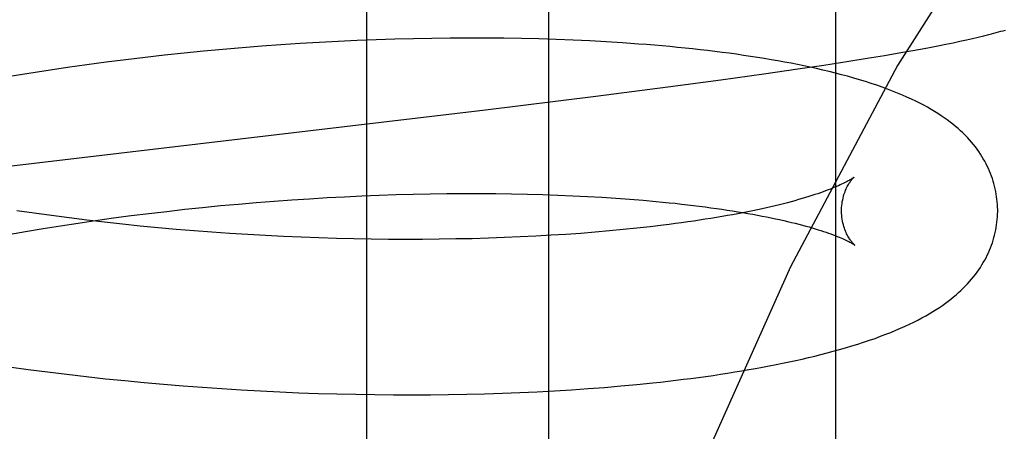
# Model space of a CAD drawing. Header units: inches. Extents: x 0 to 184, y 0 to 119.
# Tile 96 of 116: x 102.8587 to 102.9849, y 44.6312 to 44.6839. Entities that reach past the tile are written whole.
import ezdxf

# ---------------------------------------------------------------- set-up
doc = ezdxf.new("R2010")
doc.units = ezdxf.units.IN
doc.header["$LTSCALE"] = 10.121375
doc.header["$MEASUREMENT"] = 0
doc.linetypes.add('HIDDEN', pattern=[0.2, 0.1, -0.1])
doc.layers.add('DEFAULT_2', color=8, linetype='HIDDEN')

msp = doc.modelspace()

# ---------------------------------------------------------------- linework, layer by layer
at = {"layer": 'DEFAULT_2', "color": 8, "linetype": 'HIDDEN'}
for p, q in [((102.90315, 44.76409), (102.90315, 44.60784)), ((102.92645, 44.76409), (102.92645, 44.60784)), ((102.96321, 44.76409), (102.96321, 44.60784)), ((102.98222, 44.68188), (102.98288, 44.68205)), ((102.89464, 44.68089), (102.89218, 44.68073)), ((102.89709, 44.68103), (102.89464, 44.68089)), ((102.89953, 44.68116), (102.89709, 44.68103)), ((102.90196, 44.68127), (102.89953, 44.68116)), ((102.90437, 44.68137), (102.90196, 44.68127)), ((102.90677, 44.68144), (102.90437, 44.68137)), ((102.90915, 44.6815), (102.90677, 44.68144)), ((102.91151, 44.68155), (102.90915, 44.6815)), ((102.91385, 44.68158), (102.91151, 44.68155)), ((102.91617, 44.68159), (102.91385, 44.68158)), ((102.91847, 44.68158), (102.91617, 44.68159)), ((102.92075, 44.68156), (102.91847, 44.68158)), ((102.923, 44.68153), (102.92075, 44.68156)), ((102.92523, 44.68148), (102.923, 44.68153)), ((102.92743, 44.68141), (102.92523, 44.68148)), ((102.9296, 44.68132), (102.92743, 44.68141)), ((102.93175, 44.68122), (102.9296, 44.68132)), ((102.93386, 44.68111), (102.93175, 44.68122)), ((102.93595, 44.68098), (102.93386, 44.68111)), ((102.97635, 44.68061), (102.97735, 44.68081)), ((102.97735, 44.68081), (102.97829, 44.681)), ((102.97829, 44.681), (102.97917, 44.68118)), ((102.97917, 44.68118), (102.98, 44.68136)), ((102.98, 44.68136), (102.98079, 44.68154)), ((102.98079, 44.68154), (102.98152, 44.68171)), ((102.98152, 44.68171), (102.98222, 44.68188)), ((102.87977, 44.67966), (102.87728, 44.6794)), ((102.88226, 44.67991), (102.87977, 44.67966)), ((102.88475, 44.68014), (102.88226, 44.67991)), ((102.88723, 44.68035), (102.88475, 44.68014)), ((102.88971, 44.68055), (102.88723, 44.68035)), ((102.89218, 44.68073), (102.88971, 44.68055)), ((102.9695, 44.67938), (102.97159, 44.67973)), ((102.97159, 44.67973), (102.9729, 44.67996)), ((102.9729, 44.67996), (102.97413, 44.68019)), ((102.97413, 44.68019), (102.97527, 44.6804)), ((102.97527, 44.6804), (102.97635, 44.68061)), ((102.8698, 44.6785), (102.86732, 44.67817)), ((102.87229, 44.67882), (102.8698, 44.6785)), ((102.87479, 44.67912), (102.87229, 44.67882)), ((102.87728, 44.6794), (102.87479, 44.67912)), ((102.96174, 44.67814), (102.96496, 44.67864)), ((102.96496, 44.67864), (102.96728, 44.67901)), ((102.96728, 44.67901), (102.9695, 44.67938)), ((102.85989, 44.67707), (102.85744, 44.67666)), ((102.86236, 44.67745), (102.85989, 44.67707)), ((102.86484, 44.67782), (102.86236, 44.67745)), ((102.86732, 44.67817), (102.86484, 44.67782)), ((102.94852, 44.67626), (102.95403, 44.67702)), ((102.95403, 44.67702), (102.9584, 44.67765)), ((102.9584, 44.67765), (102.96174, 44.67814)), ((102.94175, 44.67535), (102.94852, 44.67626)), ((102.93253, 44.67417), (102.94175, 44.67535)), ((102.91838, 44.67241), (102.93253, 44.67417)), ((102.88695, 44.66867), (102.91838, 44.67241)), ((102.85406, 44.66478), (102.88695, 44.66867)), ((102.88901, 44.66052), (102.89129, 44.6607)), ((102.89129, 44.6607), (102.89356, 44.66086)), ((102.89356, 44.66086), (102.89582, 44.66101)), ((102.89582, 44.66101), (102.89808, 44.66115)), ((102.89808, 44.66115), (102.90032, 44.66127)), ((102.90032, 44.66127), (102.90255, 44.66137)), ((102.90255, 44.66137), (102.90476, 44.66146)), ((102.90476, 44.66146), (102.90696, 44.66153)), ((102.90696, 44.66153), (102.90914, 44.66159)), ((102.90914, 44.66159), (102.9113, 44.66163)), ((102.9113, 44.66163), (102.91344, 44.66166)), ((102.91344, 44.66166), (102.91555, 44.66168)), ((102.91555, 44.66168), (102.91764, 44.66168)), ((102.91764, 44.66168), (102.91971, 44.66167)), ((102.91971, 44.66167), (102.92174, 44.66164)), ((102.92174, 44.66164), (102.92375, 44.6616)), ((102.92375, 44.6616), (102.92573, 44.66154)), ((102.92573, 44.66154), (102.92767, 44.66148)), ((102.92767, 44.66148), (102.92958, 44.6614)), ((102.92958, 44.6614), (102.93146, 44.6613)), ((102.93146, 44.6613), (102.9333, 44.6612)), ((102.9333, 44.6612), (102.9351, 44.66108)), ((102.9351, 44.66108), (102.93686, 44.66095)), ((102.93686, 44.66095), (102.93858, 44.66081)), ((102.86057, 44.65914), (102.85834, 44.65947)), ((102.87527, 44.65912), (102.87756, 44.65939)), ((102.87756, 44.65939), (102.87985, 44.65965)), ((102.87985, 44.65965), (102.88214, 44.65989)), ((102.88214, 44.65989), (102.88443, 44.66012)), ((102.88443, 44.66012), (102.88672, 44.66033)), ((102.88672, 44.66033), (102.88901, 44.66052)), ((102.8628, 44.65884), (102.86057, 44.65914)), ((102.86506, 44.65854), (102.8628, 44.65884)), ((102.86732, 44.65826), (102.86506, 44.65854)), ((102.86618, 44.65789), (102.86844, 44.65822)), ((102.86959, 44.658), (102.86732, 44.65826)), ((102.86844, 44.65822), (102.87071, 44.65854)), ((102.87071, 44.65854), (102.87299, 44.65884)), ((102.87299, 44.65884), (102.87527, 44.65912)), ((102.85727, 44.65643), (102.85947, 44.65682)), ((102.85947, 44.65682), (102.8617, 44.65719)), ((102.8617, 44.65719), (102.86393, 44.65755)), ((102.86393, 44.65755), (102.86618, 44.65789)), ((102.87187, 44.65774), (102.86959, 44.658)), ((102.87416, 44.65751), (102.87187, 44.65774)), ((102.87645, 44.65729), (102.87416, 44.65751)), ((102.87874, 44.65708), (102.87645, 44.65729)), ((102.88104, 44.65689), (102.87874, 44.65708)), ((102.88334, 44.65672), (102.88104, 44.65689)), ((102.93427, 44.65688), (102.93245, 44.65672)), ((102.93604, 44.65705), (102.93427, 44.65688)), ((102.93778, 44.65722), (102.93604, 44.65705)), ((102.93948, 44.65741), (102.93778, 44.65722)), ((102.94113, 44.65761), (102.93948, 44.65741)), ((102.88563, 44.65656), (102.88334, 44.65672)), ((102.88792, 44.65642), (102.88563, 44.65656)), ((102.89021, 44.65629), (102.88792, 44.65642)), ((102.89249, 44.65617), (102.89021, 44.65629)), ((102.89476, 44.65607), (102.89249, 44.65617)), ((102.89703, 44.65599), (102.89476, 44.65607)), ((102.89928, 44.65592), (102.89703, 44.65599)), ((102.90151, 44.65587), (102.89928, 44.65592)), ((102.90374, 44.65583), (102.90151, 44.65587)), ((102.90594, 44.6558), (102.90374, 44.65583)), ((102.90813, 44.65579), (102.90594, 44.6558)), ((102.9103, 44.6558), (102.90813, 44.65579)), ((102.91245, 44.65581), (102.9103, 44.6558)), ((102.91458, 44.65585), (102.91245, 44.65581)), ((102.91668, 44.65589), (102.91458, 44.65585)), ((102.91876, 44.65595), (102.91668, 44.65589)), ((102.92081, 44.65602), (102.91876, 44.65595)), ((102.92283, 44.65611), (102.92081, 44.65602)), ((102.92482, 44.65621), (102.92283, 44.65611)), ((102.92678, 44.65632), (102.92482, 44.65621)), ((102.9287, 44.65644), (102.92678, 44.65632)), ((102.93059, 44.65657), (102.9287, 44.65644)), ((102.93245, 44.65672), (102.93059, 44.65657)), ((102.85734, 44.63949), (102.85979, 44.63915)), ((102.85979, 44.63915), (102.86226, 44.63883)), ((102.86226, 44.63883), (102.86473, 44.63852)), ((102.86473, 44.63852), (102.86721, 44.63823)), ((102.86721, 44.63823), (102.86969, 44.63795)), ((102.86969, 44.63795), (102.87217, 44.6377)), ((102.87217, 44.6377), (102.87466, 44.63746)), ((102.87466, 44.63746), (102.87715, 44.63724)), ((102.87715, 44.63724), (102.87964, 44.63703)), ((102.87964, 44.63703), (102.88213, 44.63685)), ((102.88213, 44.63685), (102.88461, 44.63668)), ((102.88461, 44.63668), (102.88709, 44.63652)), ((102.92939, 44.63653), (102.93154, 44.63668)), ((102.93154, 44.63668), (102.93365, 44.63684)), ((102.93365, 44.63684), (102.93573, 44.63702)), ((102.93573, 44.63702), (102.93778, 44.63721)), ((102.93778, 44.63721), (102.93981, 44.63742)), ((102.88709, 44.63652), (102.88956, 44.63638)), ((102.88956, 44.63638), (102.89203, 44.63626)), ((102.89203, 44.63626), (102.89448, 44.63616)), ((102.89448, 44.63616), (102.89693, 44.63607)), ((102.89693, 44.63607), (102.89936, 44.636)), ((102.89936, 44.636), (102.90179, 44.63595)), ((102.90179, 44.63595), (102.90419, 44.63591)), ((102.90419, 44.63591), (102.90659, 44.63589)), ((102.90659, 44.63589), (102.90896, 44.63588)), ((102.90896, 44.63588), (102.91132, 44.63589)), ((102.91132, 44.63589), (102.91366, 44.63592)), ((102.91366, 44.63592), (102.91598, 44.63596)), ((102.91598, 44.63596), (102.91827, 44.63602)), ((102.91827, 44.63602), (102.92055, 44.63609)), ((102.92055, 44.63609), (102.9228, 44.63618)), ((102.9228, 44.63618), (102.92502, 44.63628)), ((102.92502, 44.63628), (102.92722, 44.6364)), ((102.92722, 44.6364), (102.92939, 44.63653))]:
    msp.add_line(p, q, dxfattribs=at)
for points in [[(103.07604, 44.76409), (103.06037, 44.76216), (103.04487, 44.75651), (103.02977, 44.74752), (103.01487, 44.73525), (103.00002, 44.71957), (102.98545, 44.70056), (102.97118, 44.67807), (102.95746, 44.65228), (102.94447, 44.6233), (102.93238, 44.59135), (102.92136, 44.55668), (102.91154, 44.51957), (102.90304, 44.48033), (102.89595, 44.43929), (102.89036, 44.39678), (102.88632, 44.35317), (102.88388, 44.30882), (102.88306, 44.26409)], [(102.98288, 44.68205), (102.9832, 44.68213), (102.98352, 44.68221), (102.98382, 44.68229), (102.98412, 44.68237), (102.98442, 44.68246), (102.98471, 44.68254), (102.985, 44.68262)], [(102.98401, 44.65964), (102.984, 44.65993), (102.98398, 44.66026), (102.98396, 44.6606), (102.98392, 44.66094), (102.98388, 44.66127), (102.98383, 44.66161), (102.98377, 44.66194), (102.9837, 44.66228), (102.98362, 44.66261), (102.98353, 44.66294), (102.98343, 44.66326), (102.98333, 44.66359), (102.98322, 44.66391), (102.98309, 44.66423), (102.98296, 44.66455), (102.98282, 44.66487), (102.98267, 44.66519), (102.98252, 44.6655), (102.98235, 44.66581), (102.98217, 44.66612), (102.98199, 44.66643), (102.98179, 44.66673), (102.98159, 44.66704), (102.98137, 44.66734), (102.98115, 44.66764), (102.98091, 44.66794), (102.98066, 44.66825), (102.9804, 44.66854), (102.98013, 44.66884), (102.97984, 44.66914), (102.97955, 44.66943), (102.97924, 44.66972), (102.97893, 44.67), (102.9786, 44.67028), (102.97826, 44.67056), (102.97791, 44.67083), (102.97755, 44.67111), (102.97717, 44.67138), (102.97677, 44.67165), (102.97636, 44.67192), (102.97593, 44.67219), (102.97549, 44.67245), (102.97502, 44.67272), (102.97454, 44.67298), (102.97403, 44.67325), (102.97351, 44.67351), (102.97296, 44.67377), (102.97239, 44.67403), (102.9718, 44.67429), (102.97118, 44.67455), (102.97055, 44.6748), (102.96989, 44.67505), (102.96922, 44.6753), (102.96852, 44.67554), (102.96781, 44.67578), (102.96707, 44.67602), (102.96632, 44.67624), (102.96556, 44.67647), (102.96478, 44.67669), (102.964, 44.6769), (102.96321, 44.6771), (102.96241, 44.6773), (102.96161, 44.67749), (102.96081, 44.67768), (102.96, 44.67785), (102.95918, 44.67803), (102.95836, 44.6782), (102.95753, 44.67836), (102.95668, 44.67852), (102.95583, 44.67867), (102.95497, 44.67882), (102.9541, 44.67897), (102.95322, 44.67911), (102.95234, 44.67925), (102.95144, 44.67938), (102.95054, 44.67951), (102.94962, 44.67964), (102.9487, 44.67976), (102.94777, 44.67987), (102.94683, 44.67999), (102.94589, 44.6801), (102.94493, 44.6802), (102.94397, 44.6803), (102.94299, 44.6804), (102.94201, 44.6805), (102.94102, 44.68059), (102.94002, 44.68067), (102.93902, 44.68075), (102.938, 44.68083), (102.93595, 44.68098)], [(102.9656, 44.66376), (102.96559, 44.66375), (102.96557, 44.66373), (102.96555, 44.66372), (102.96551, 44.66369), (102.96546, 44.66366), (102.96541, 44.66362), (102.96534, 44.66358), (102.96527, 44.66353), (102.96518, 44.66347), (102.96508, 44.66341), (102.96497, 44.66335), (102.96484, 44.66328), (102.96471, 44.66321), (102.96456, 44.66313), (102.96439, 44.66304), (102.96422, 44.66296), (102.96402, 44.66287), (102.96382, 44.66277), (102.9636, 44.66267), (102.96337, 44.66257), (102.96312, 44.66247), (102.96285, 44.66236), (102.96258, 44.66225), (102.96228, 44.66213), (102.96197, 44.66202), (102.96165, 44.6619), (102.96131, 44.66178), (102.96095, 44.66165), (102.96058, 44.66153), (102.9602, 44.66141), (102.9598, 44.66128), (102.95938, 44.66115), (102.95895, 44.66102), (102.9585, 44.66089), (102.95804, 44.66076), (102.95756, 44.66063), (102.95707, 44.6605), (102.95657, 44.66037), (102.95605, 44.66024), (102.95551, 44.66011), (102.95496, 44.65998), (102.95439, 44.65985), (102.95382, 44.65972), (102.95322, 44.65959), (102.95262, 44.65947), (102.95199, 44.65934), (102.95136, 44.65921), (102.95071, 44.65909), (102.95005, 44.65896), (102.94938, 44.65884), (102.94869, 44.65872), (102.94799, 44.6586), (102.94727, 44.65848), (102.94655, 44.65837), (102.94581, 44.65825), (102.94506, 44.65814), (102.9443, 44.65803), (102.94352, 44.65792), (102.94273, 44.65782), (102.94194, 44.65771), (102.94113, 44.65761)], [(102.96401, 44.65939), (102.96401, 44.65963), (102.96402, 44.65989), (102.96404, 44.66015), (102.96407, 44.6604), (102.9641, 44.66064), (102.96415, 44.66087), (102.9642, 44.6611), (102.96425, 44.66132), (102.96431, 44.66153), (102.96438, 44.66172), (102.96445, 44.66191), (102.96452, 44.66209), (102.96459, 44.66225), (102.96466, 44.66241), (102.96473, 44.66256), (102.96481, 44.66269), (102.96488, 44.66282), (102.96495, 44.66294), (102.96502, 44.66305), (102.96509, 44.66315), (102.96515, 44.66324), (102.96521, 44.66332), (102.96527, 44.6634), (102.96533, 44.66347), (102.96538, 44.66353), (102.96542, 44.66358), (102.96547, 44.66363), (102.9655, 44.66366), (102.96554, 44.6637), (102.96556, 44.66372), (102.96558, 44.66374), (102.96559, 44.66375), (102.9656, 44.66376)], [(102.93858, 44.66081), (102.94026, 44.66066), (102.94108, 44.66058), (102.9419, 44.6605), (102.9427, 44.66042), (102.94348, 44.66033), (102.94426, 44.66024), (102.94503, 44.66015), (102.94578, 44.66006), (102.94652, 44.65996), (102.94725, 44.65986), (102.94797, 44.65976), (102.94867, 44.65966), (102.94936, 44.65956), (102.95004, 44.65945), (102.9507, 44.65935), (102.95136, 44.65924), (102.95199, 44.65913), (102.95262, 44.65902), (102.95323, 44.65891), (102.95382, 44.65879), (102.95441, 44.65868), (102.95497, 44.65856), (102.95553, 44.65845), (102.95607, 44.65833), (102.95659, 44.65821), (102.9571, 44.65809), (102.95759, 44.65798), (102.95807, 44.65786), (102.95854, 44.65774), (102.95899, 44.65762), (102.95942, 44.65751), (102.95984, 44.65739), (102.96025, 44.65727), (102.96064, 44.65716), (102.96101, 44.65704), (102.96137, 44.65693), (102.96171, 44.65682), (102.96204, 44.65671), (102.96235, 44.6566), (102.96265, 44.65649), (102.96293, 44.65639), (102.9632, 44.65629), (102.96345, 44.65619), (102.96368, 44.65609), (102.9639, 44.656), (102.96411, 44.65591), (102.9643, 44.65582), (102.96448, 44.65574), (102.96465, 44.65566), (102.9648, 44.65559), (102.96494, 44.65552), (102.96507, 44.65545), (102.96518, 44.65539), (102.96528, 44.65533), (102.96537, 44.65528), (102.96545, 44.65523), (102.96552, 44.65519), (102.96557, 44.65515), (102.96562, 44.65512), (102.96565, 44.6551), (102.96568, 44.65508), (102.96569, 44.65508)], [(102.93981, 44.63742), (102.9408, 44.63752), (102.94179, 44.63764), (102.94277, 44.63775), (102.94375, 44.63787), (102.94471, 44.63799), (102.94567, 44.63812), (102.94661, 44.63825), (102.94755, 44.63838), (102.94848, 44.63852), (102.9494, 44.63866), (102.95032, 44.63881), (102.95122, 44.63896), (102.95212, 44.63911), (102.953, 44.63926), (102.95388, 44.63942), (102.95475, 44.63959), (102.95561, 44.63976), (102.95646, 44.63993), (102.9573, 44.6401), (102.95813, 44.64028), (102.95895, 44.64047), (102.95976, 44.64065), (102.96057, 44.64085), (102.96137, 44.64105), (102.96216, 44.64125), (102.96295, 44.64146), (102.96374, 44.64168), (102.96453, 44.6419), (102.96531, 44.64214), (102.96608, 44.64238), (102.96683, 44.64262), (102.96758, 44.64287), (102.9683, 44.64312), (102.969, 44.64338), (102.96968, 44.64364), (102.97034, 44.64389), (102.97097, 44.64415), (102.97158, 44.64442), (102.97216, 44.64468), (102.97273, 44.64494), (102.97328, 44.64521), (102.9738, 44.64547), (102.9743, 44.64574), (102.97479, 44.64601), (102.97525, 44.64628), (102.9757, 44.64654), (102.97613, 44.64681), (102.97654, 44.64708), (102.97693, 44.64735), (102.97731, 44.64761), (102.97767, 44.64788), (102.97802, 44.64816), (102.97836, 44.64843), (102.97869, 44.64871), (102.979, 44.64898), (102.97931, 44.64926), (102.9796, 44.64955), (102.97989, 44.64983), (102.98016, 44.65012), (102.98042, 44.65041), (102.98067, 44.6507), (102.98092, 44.651), (102.98115, 44.6513), (102.98137, 44.6516), (102.98159, 44.6519), (102.98179, 44.65221), (102.98199, 44.65252), (102.98217, 44.65283), (102.98235, 44.65314), (102.98252, 44.65345), (102.98268, 44.65377), (102.98282, 44.65408), (102.98296, 44.6544), (102.98309, 44.65472), (102.98322, 44.65504), (102.98333, 44.65537), (102.98343, 44.65569), (102.98353, 44.65602), (102.98362, 44.65635), (102.9837, 44.65668), (102.98377, 44.65701), (102.98383, 44.65734), (102.98388, 44.65767), (102.98392, 44.65801), (102.98396, 44.65834), (102.98398, 44.65868), (102.984, 44.65901), (102.98401, 44.65935), (102.98401, 44.65964)], [(102.96569, 44.65508), (102.9657, 44.65507), (102.96571, 44.65506), (102.96571, 44.65506), (102.9657, 44.65506), (102.96569, 44.65507), (102.96567, 44.65509), (102.96564, 44.65512), (102.96561, 44.65515), (102.96557, 44.65518), (102.96553, 44.65523), (102.96548, 44.65528), (102.96543, 44.65534), (102.96537, 44.65541), (102.96531, 44.65548), (102.96525, 44.65556), (102.96518, 44.65565), (102.96511, 44.65575), (102.96504, 44.65586), (102.96497, 44.65597), (102.96489, 44.6561), (102.96481, 44.65623), (102.96474, 44.65638), (102.96466, 44.65653), (102.96459, 44.6567), (102.96451, 44.65687), (102.96444, 44.65706), (102.96437, 44.65725), (102.9643, 44.65746), (102.96424, 44.65767), (102.96419, 44.6579), (102.96414, 44.65813), (102.96409, 44.65838), (102.96406, 44.65863), (102.96403, 44.65888), (102.96401, 44.65915), (102.96401, 44.65939)]]:
    msp.add_lwpolyline(points, dxfattribs=at)

doc.saveas('drawing.dxf')
